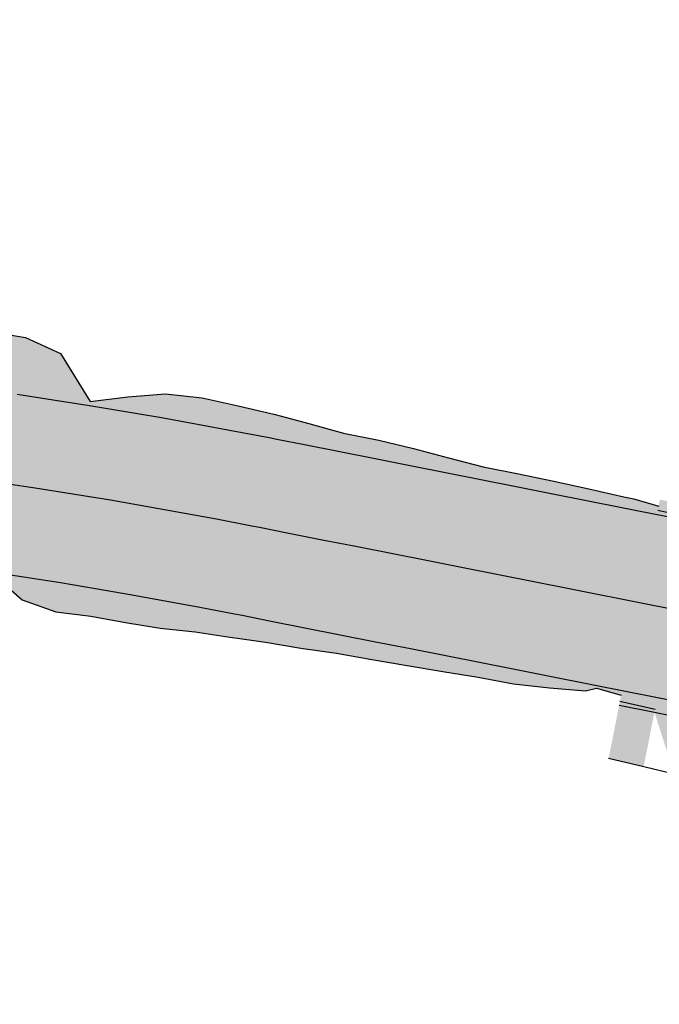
# Model space of a CAD drawing. Header units: metres. Extents: x 765762 to 778382, y 8991640 to 9008294.
# Tile 8 of 33: x 768816 to 768834, y 8996199 to 8996226. Entities that reach past the tile are written whole.
import ezdxf

# ---------------------------------------------------------------- set-up
doc = ezdxf.new("R2010")
doc.units = ezdxf.units.M
doc.header["$XCLIPFRAME"] = 0
doc.layers.add('_hacht blanco_1', color=7, linetype='Continuous', true_color=0xffffff)
doc.layers.add('C-ROAD-CORR', color=5, linetype='Continuous')
doc.layers.add('Hatch_Blanco', color=255, linetype='Continuous')
picture_1 = doc.add_image_def('image10.ecw', size_in_pixel=(22000, 66000))
picture_2 = doc.add_image_def('image11.ecw', size_in_pixel=(18000, 66000))

# ---------------------------------------------------------------- blocks, each defined once
blk = doc.blocks.new('*U210')
at = {"layer": '_hacht blanco_1', "linetype": 'Continuous', "lineweight": -3, "true_color": 0xffffff}
for points in [[(768774.289, 8996217.029), (768775.287, 8996217.085), (768776.285, 8996217.161), (768777.282, 8996217.238), (768778.28, 8996217.315), (768779.278, 8996217.383), (768780.277, 8996217.439), (768781.273, 8996217.554), (768782.27, 8996217.651), (768783.266, 8996217.748), (768784.263, 8996217.845), (768785.26, 8996217.942), (768786.257, 8996218.039), (768786.905, 8996218.102), (768787.261, 8996218.137), (768788.279, 8996218.23), (768789.297, 8996218.352), (768790.316, 8996218.498), (768791.336, 8996218.636), (768792.359, 8996218.732), (768793.382, 8996218.804), (768794.407, 8996218.87), (768795.433, 8996218.93), (768796.459, 8996218.983), (768797.485, 8996218.993), (768798.507, 8996218.871), (768799.532, 8996218.843), (768800.559, 8996218.848), (768801.586, 8996218.847), (768802.613, 8996218.832), (768803.636, 8996218.752), (768804.658, 8996218.664), (768805.102, 8996218.624), (768805.68, 8996218.569), (768806.701, 8996218.467), (768807.721, 8996218.358), (768808.749, 8996218.331), (768809.784, 8996218.356), (768810.807, 8996218.263), (768811.828, 8996218.154), (768812.849, 8996218.038), (768813.868, 8996217.904), (768814.887, 8996217.778), (768815.902, 8996217.614), (768816.872, 8996217.166), (768817.694, 8996215.829), (768818.748, 8996215.962), (768819.798, 8996216.049), (768820.816, 8996215.936), (768821.813, 8996215.712), (768822.808, 8996215.477), (768823.023, 8996215.42), (768823.78, 8996215.216), (768824.747, 8996214.951), (768825.728, 8996214.759), (768826.7, 8996214.52), (768827.668, 8996214.26), (768828.639, 8996214.015), (768829.619, 8996213.814), (768830.599, 8996213.614), (768831.575, 8996213.398), (768832.552, 8996213.181), (768832.832, 8996213.124), (768833.52, 8996212.92), (768833.474, 8996212.688), (768832.773, 8996212.827), (768832.493, 8996212.882), (768831.512, 8996213.076), (768830.531, 8996213.271), (768829.55, 8996213.465), (768828.569, 8996213.659), (768827.588, 8996213.853), (768826.607, 8996214.048), (768825.626, 8996214.242), (768824.645, 8996214.436), (768823.664, 8996214.63), (768822.897, 8996214.782), (768822.68, 8996214.825), (768821.681, 8996215.018), (768820.682, 8996215.204), (768819.681, 8996215.383), (768818.679, 8996215.556), (768817.676, 8996215.722), (768816.672, 8996215.882), (768815.667, 8996216.034), (768814.661, 8996216.18), (768813.654, 8996216.319), (768812.646, 8996216.452), (768811.637, 8996216.578), (768810.627, 8996216.697), (768809.617, 8996216.809), (768808.606, 8996216.915), (768807.594, 8996217.014), (768806.581, 8996217.106), (768805.568, 8996217.191), (768804.995, 8996217.236), (768804.555, 8996217.27), (768803.54, 8996217.341), (768802.526, 8996217.407), (768801.511, 8996217.465), (768800.496, 8996217.516), (768799.48, 8996217.561), (768798.464, 8996217.599), (768797.448, 8996217.63), (768796.431, 8996217.655), (768795.415, 8996217.673), (768794.398, 8996217.683), (768793.382, 8996217.688), (768792.365, 8996217.685), (768791.348, 8996217.675), (768790.332, 8996217.659), (768789.315, 8996217.636), (768788.299, 8996217.606), (768787.283, 8996217.57), (768786.928, 8996217.556), (768786.278, 8996217.529), (768785.279, 8996217.487), (768784.28, 8996217.445), (768783.281, 8996217.404), (768782.282, 8996217.362), (768781.282, 8996217.321), (768780.283, 8996217.279), (768779.284, 8996217.237), (768778.285, 8996217.196), (768777.286, 8996217.154), (768776.287, 8996217.113), (768775.288, 8996217.071), (768774.289, 8996217.029), (768774.289, 8996217.029)], [(768773.289, 8996216.988), (768774.289, 8996217.029), (768775.288, 8996217.071), (768776.287, 8996217.113), (768777.286, 8996217.154), (768778.285, 8996217.196), (768779.284, 8996217.237), (768780.283, 8996217.279), (768781.282, 8996217.321), (768782.282, 8996217.362), (768783.281, 8996217.404), (768784.28, 8996217.445), (768785.279, 8996217.487), (768786.278, 8996217.529), (768786.928, 8996217.556), (768787.283, 8996217.57), (768788.299, 8996217.606), (768789.315, 8996217.636), (768790.332, 8996217.659), (768791.348, 8996217.675), (768792.365, 8996217.685), (768793.382, 8996217.688), (768794.398, 8996217.683), (768795.415, 8996217.673), (768796.431, 8996217.655), (768797.448, 8996217.63), (768798.464, 8996217.599), (768799.48, 8996217.561), (768800.496, 8996217.516), (768801.511, 8996217.465), (768802.526, 8996217.407), (768803.54, 8996217.341), (768804.555, 8996217.27), (768804.995, 8996217.236), (768805.568, 8996217.191), (768806.581, 8996217.106), (768807.594, 8996217.014), (768808.606, 8996216.915), (768809.617, 8996216.809), (768810.627, 8996216.697), (768811.637, 8996216.578), (768812.646, 8996216.452), (768813.654, 8996216.319), (768814.661, 8996216.18), (768815.667, 8996216.034), (768816.672, 8996215.882), (768817.676, 8996215.722), (768818.679, 8996215.556), (768819.681, 8996215.383), (768820.682, 8996215.204), (768821.681, 8996215.018), (768822.68, 8996214.825), (768822.897, 8996214.782), (768823.664, 8996214.63), (768824.645, 8996214.436), (768825.626, 8996214.242), (768826.607, 8996214.048), (768827.588, 8996213.853), (768828.569, 8996213.659), (768829.55, 8996213.465), (768830.531, 8996213.271), (768831.512, 8996213.076), (768832.493, 8996212.882), (768832.773, 8996212.827), (768833.474, 8996212.688), (768832.988, 8996210.235), (768832.288, 8996210.374), (768832.007, 8996210.43), (768831.026, 8996210.624), (768830.045, 8996210.818), (768829.064, 8996211.012), (768828.083, 8996211.207), (768827.102, 8996211.401), (768826.121, 8996211.595), (768825.14, 8996211.79), (768824.159, 8996211.984), (768823.178, 8996212.178), (768822.411, 8996212.33), (768822.197, 8996212.372), (768821.216, 8996212.562), (768820.232, 8996212.745), (768819.248, 8996212.921), (768818.263, 8996213.091), (768817.276, 8996213.254), (768816.289, 8996213.411), (768815.3, 8996213.561), (768814.31, 8996213.705), (768813.32, 8996213.842), (768812.328, 8996213.972), (768811.336, 8996214.096), (768810.343, 8996214.213), (768809.349, 8996214.324), (768808.354, 8996214.427), (768807.359, 8996214.525), (768806.363, 8996214.615), (768805.367, 8996214.699), (768804.802, 8996214.744), (768804.37, 8996214.776), (768803.372, 8996214.847), (768802.374, 8996214.911), (768801.376, 8996214.968), (768800.377, 8996215.019), (768799.378, 8996215.063), (768798.379, 8996215.101), (768797.379, 8996215.131), (768796.38, 8996215.155), (768795.38, 8996215.173), (768794.38, 8996215.183), (768793.38, 8996215.188), (768792.38, 8996215.185), (768791.38, 8996215.176), (768790.38, 8996215.16), (768789.38, 8996215.137), (768788.381, 8996215.108), (768787.381, 8996215.072), (768787.032, 8996215.058), (768786.382, 8996215.031), (768785.383, 8996214.989), (768784.384, 8996214.947), (768783.385, 8996214.906), (768782.386, 8996214.864), (768781.386, 8996214.823), (768780.387, 8996214.781), (768779.388, 8996214.74), (768778.389, 8996214.698), (768777.39, 8996214.656), (768776.391, 8996214.615), (768775.392, 8996214.573), (768774.393, 8996214.532), (768773.393, 8996214.49), (768773.289, 8996216.988)], [(768773.393, 8996214.49), (768774.393, 8996214.532), (768775.392, 8996214.573), (768776.391, 8996214.615), (768777.39, 8996214.656), (768778.389, 8996214.698), (768779.388, 8996214.74), (768780.387, 8996214.781), (768781.386, 8996214.823), (768782.386, 8996214.864), (768783.385, 8996214.906), (768784.384, 8996214.947), (768785.383, 8996214.989), (768786.382, 8996215.031), (768787.032, 8996215.058), (768787.381, 8996215.072), (768788.381, 8996215.108), (768789.38, 8996215.137), (768790.38, 8996215.16), (768791.38, 8996215.176), (768792.38, 8996215.185), (768793.38, 8996215.188), (768794.38, 8996215.183), (768795.38, 8996215.173), (768796.38, 8996215.155), (768797.379, 8996215.131), (768798.379, 8996215.101), (768799.378, 8996215.063), (768800.377, 8996215.019), (768801.376, 8996214.968), (768802.374, 8996214.911), (768803.372, 8996214.847), (768804.37, 8996214.776), (768804.802, 8996214.744), (768805.367, 8996214.699), (768806.363, 8996214.615), (768807.359, 8996214.525), (768808.354, 8996214.427), (768809.349, 8996214.324), (768810.343, 8996214.213), (768811.336, 8996214.096), (768812.328, 8996213.972), (768813.32, 8996213.842), (768814.31, 8996213.705), (768815.3, 8996213.561), (768816.289, 8996213.411), (768817.276, 8996213.254), (768818.263, 8996213.091), (768819.248, 8996212.921), (768820.232, 8996212.745), (768821.216, 8996212.562), (768822.197, 8996212.372), (768822.411, 8996212.33), (768823.178, 8996212.178), (768824.159, 8996211.984), (768825.14, 8996211.79), (768826.121, 8996211.595), (768827.102, 8996211.401), (768828.083, 8996211.207), (768829.064, 8996211.012), (768830.045, 8996210.818), (768831.026, 8996210.624), (768832.007, 8996210.43), (768832.288, 8996210.374), (768832.988, 8996210.235), (768832.502, 8996207.783), (768831.802, 8996207.922), (768831.521, 8996207.977), (768830.54, 8996208.172), (768829.559, 8996208.366), (768828.578, 8996208.56), (768827.598, 8996208.754), (768826.617, 8996208.949), (768825.636, 8996209.143), (768824.655, 8996209.337), (768823.674, 8996209.531), (768822.693, 8996209.726), (768821.925, 8996209.878), (768821.715, 8996209.919), (768820.75, 8996210.105), (768819.783, 8996210.285), (768818.815, 8996210.459), (768817.846, 8996210.626), (768816.876, 8996210.787), (768815.905, 8996210.941), (768814.933, 8996211.088), (768813.96, 8996211.23), (768812.985, 8996211.364), (768812.011, 8996211.492), (768811.035, 8996211.614), (768810.058, 8996211.729), (768809.081, 8996211.838), (768808.103, 8996211.94), (768807.124, 8996212.036), (768806.145, 8996212.125), (768805.165, 8996212.207), (768804.61, 8996212.251), (768804.185, 8996212.283), (768803.204, 8996212.353), (768802.222, 8996212.416), (768801.241, 8996212.472), (768800.259, 8996212.522), (768799.276, 8996212.565), (768798.294, 8996212.602), (768797.311, 8996212.632), (768796.328, 8996212.656), (768795.345, 8996212.673), (768794.361, 8996212.684), (768793.378, 8996212.688), (768792.395, 8996212.685), (768791.411, 8996212.676), (768790.428, 8996212.66), (768789.445, 8996212.638), (768788.462, 8996212.609), (768787.479, 8996212.574), (768787.136, 8996212.56), (768786.486, 8996212.533), (768785.487, 8996212.491), (768784.488, 8996212.45), (768783.489, 8996212.408), (768782.49, 8996212.366), (768781.49, 8996212.325), (768780.491, 8996212.283), (768779.492, 8996212.242), (768778.493, 8996212.2), (768777.494, 8996212.158), (768776.495, 8996212.117), (768775.496, 8996212.075), (768774.497, 8996212.034), (768773.497, 8996211.992), (768773.393, 8996214.49)], [(768833.498, 8996212.809), (768834.473, 8996212.586), (768835.338, 8996212.451), (768835.46, 8996212.433), (768836.441, 8996212.305), (768837.425, 8996212.201), (768838.412, 8996212.121), (768839.403, 8996212.064), (768840.397, 8996212.031), (768841.393, 8996212.023), (768842.392, 8996212.038), (768842.678, 8996212.047), (768843.392, 8996212.073), (768844.391, 8996212.113), (768845.389, 8996212.159), (768846.385, 8996212.21), (768847.442, 8996212.719), (768848.435, 8996212.785), (768849.426, 8996212.856), (768850.416, 8996212.932), (768851.404, 8996213.014), (768852.341, 8996212.646), (768852.726, 8996212.681), (768853.329, 8996212.734), (768854.247, 8996212.15), (768855.141, 8996211.254), (768856.04, 8996210.334), (768856.946, 8996209.387), (768856.936, 8996209.272), (768855.952, 8996209.358), (768854.969, 8996209.449), (768853.986, 8996209.545), (768853.004, 8996209.646), (768852.404, 8996209.71), (768852.022, 8996209.752), (768851.041, 8996209.863), (768850.06, 8996209.979), (768849.08, 8996210.099), (768848.1, 8996210.225), (768847.121, 8996210.355), (768846.143, 8996210.49), (768845.166, 8996210.63), (768844.189, 8996210.775), (768843.213, 8996210.925), (768842.517, 8996211.035), (768842.238, 8996211.08), (768841.263, 8996211.24), (768840.289, 8996211.404), (768839.317, 8996211.574), (768838.345, 8996211.748), (768837.373, 8996211.927), (768836.403, 8996212.111), (768835.434, 8996212.3), (768835.312, 8996212.324), (768834.455, 8996212.494), (768833.474, 8996212.688), (768833.498, 8996212.809)], [(768833.474, 8996212.688), (768834.455, 8996212.494), (768835.312, 8996212.324), (768835.434, 8996212.3), (768836.403, 8996212.111), (768837.373, 8996211.927), (768838.345, 8996211.748), (768839.317, 8996211.574), (768840.289, 8996211.404), (768841.263, 8996211.24), (768842.238, 8996211.08), (768842.517, 8996211.035), (768843.213, 8996210.925), (768844.189, 8996210.775), (768845.166, 8996210.63), (768846.143, 8996210.49), (768847.121, 8996210.355), (768848.1, 8996210.225), (768849.08, 8996210.099), (768850.06, 8996209.979), (768851.041, 8996209.863), (768852.022, 8996209.752), (768852.404, 8996209.71), (768853.004, 8996209.646), (768853.986, 8996209.545), (768854.969, 8996209.449), (768855.952, 8996209.358), (768856.936, 8996209.272), (768857.92, 8996209.191), (768858.905, 8996209.115), (768859.89, 8996209.043), (768860.875, 8996208.977), (768861.86, 8996208.915), (768862.197, 8996208.895), (768862.244, 8996208.893), (768862.619, 8996208.871), (768862.479, 8996206.375), (768862.099, 8996206.397), (768862.052, 8996206.4), (768861.711, 8996206.42), (768860.713, 8996206.482), (768859.715, 8996206.549), (768858.718, 8996206.622), (768857.721, 8996206.699), (768856.724, 8996206.781), (768855.728, 8996206.868), (768854.732, 8996206.961), (768853.737, 8996207.058), (768852.742, 8996207.16), (768852.135, 8996207.225), (768851.748, 8996207.267), (768850.754, 8996207.379), (768849.761, 8996207.497), (768848.768, 8996207.619), (768847.777, 8996207.746), (768846.785, 8996207.878), (768845.795, 8996208.015), (768844.805, 8996208.157), (768843.816, 8996208.303), (768842.827, 8996208.455), (768842.122, 8996208.567), (768841.84, 8996208.612), (768840.853, 8996208.774), (768839.867, 8996208.94), (768838.882, 8996209.112), (768837.897, 8996209.288), (768836.914, 8996209.469), (768835.931, 8996209.656), (768834.95, 8996209.847), (768834.827, 8996209.871), (768833.969, 8996210.041), (768832.988, 8996210.235), (768833.474, 8996212.688)], [(768803.204, 8996212.353), (768804.185, 8996212.283), (768804.61, 8996212.251), (768805.165, 8996212.207), (768806.145, 8996212.125), (768807.124, 8996212.036), (768808.103, 8996211.94), (768809.081, 8996211.838), (768810.058, 8996211.729), (768811.035, 8996211.614), (768812.011, 8996211.492), (768812.985, 8996211.364), (768813.96, 8996211.23), (768814.933, 8996211.088), (768815.905, 8996210.941), (768816.876, 8996210.787), (768817.846, 8996210.626), (768818.815, 8996210.459), (768819.783, 8996210.285), (768820.75, 8996210.105), (768821.715, 8996209.919), (768821.925, 8996209.878), (768822.693, 8996209.726), (768823.674, 8996209.531), (768824.655, 8996209.337), (768825.636, 8996209.143), (768826.617, 8996208.949), (768827.598, 8996208.754), (768828.578, 8996208.56), (768829.559, 8996208.366), (768830.54, 8996208.172), (768831.521, 8996207.977), (768831.802, 8996207.922), (768832.502, 8996207.783), (768832.477, 8996207.658), (768831.787, 8996207.847), (768831.481, 8996207.776), (768830.478, 8996207.855), (768829.482, 8996207.974), (768828.497, 8996208.151), (768827.51, 8996208.312), (768826.523, 8996208.476), (768825.537, 8996208.645), (768824.554, 8996208.827), (768823.561, 8996208.964), (768822.574, 8996209.126), (768821.799, 8996209.239), (768821.587, 8996209.268), (768820.619, 8996209.414), (768819.643, 8996209.517), (768818.679, 8996209.682), (768817.716, 8996209.854), (768816.745, 8996209.978), (768815.807, 8996210.313), (768814.933, 8996211.088), (768813.943, 8996211.114), (768812.907, 8996210.784), (768811.883, 8996210.494), (768810.896, 8996210.466), (768809.957, 8996210.842), (768809.002, 8996211.106), (768808.081, 8996211.724), (768807.124, 8996212.029), (768806.144, 8996212.115), (768805.164, 8996212.197), (768804.61, 8996212.241), (768804.184, 8996212.274), (768803.204, 8996212.353), (768803.204, 8996212.353)], [(768832.988, 8996210.235), (768833.969, 8996210.041), (768834.827, 8996209.871), (768834.95, 8996209.847), (768835.931, 8996209.656), (768836.914, 8996209.469), (768837.897, 8996209.288), (768838.882, 8996209.112), (768839.867, 8996208.94), (768840.853, 8996208.774), (768841.84, 8996208.612), (768842.122, 8996208.567), (768842.827, 8996208.455), (768843.816, 8996208.303), (768844.805, 8996208.157), (768845.795, 8996208.015), (768846.785, 8996207.878), (768847.777, 8996207.746), (768848.768, 8996207.619), (768849.761, 8996207.497), (768850.754, 8996207.379), (768851.748, 8996207.267), (768852.135, 8996207.225), (768852.742, 8996207.16), (768853.737, 8996207.058), (768854.732, 8996206.961), (768855.728, 8996206.868), (768856.724, 8996206.781), (768857.721, 8996206.699), (768858.718, 8996206.622), (768859.715, 8996206.549), (768860.713, 8996206.482), (768861.711, 8996206.42), (768862.052, 8996206.4), (768862.099, 8996206.397), (768862.479, 8996206.375), (768862.339, 8996203.879), (768861.955, 8996203.901), (768861.906, 8996203.904), (768861.561, 8996203.924), (768860.551, 8996203.987), (768859.54, 8996204.055), (768858.531, 8996204.129), (768857.521, 8996204.207), (768856.512, 8996204.29), (768855.503, 8996204.379), (768854.495, 8996204.472), (768853.488, 8996204.57), (768852.48, 8996204.674), (768851.865, 8996204.74), (768851.474, 8996204.782), (768850.468, 8996204.896), (768849.462, 8996205.015), (768848.457, 8996205.138), (768847.453, 8996205.267), (768846.449, 8996205.4), (768845.446, 8996205.539), (768844.444, 8996205.683), (768843.442, 8996205.831), (768842.442, 8996205.985), (768841.728, 8996206.098), (768841.442, 8996206.144), (768840.442, 8996206.307), (768839.444, 8996206.476), (768838.447, 8996206.65), (768837.45, 8996206.828), (768836.454, 8996207.012), (768835.46, 8996207.201), (768834.466, 8996207.394), (768834.341, 8996207.419), (768833.483, 8996207.589), (768832.502, 8996207.783), (768832.988, 8996210.235)], [(768832.502, 8996207.783), (768833.483, 8996207.589), (768833.418, 8996207.262), (768832.443, 8996207.484), (768832.502, 8996207.783)]]:
    blk.add_hatch(color=7, dxfattribs=at).paths.add_polyline_path(points, flags=0)
at = {"layer": 'Hatch_Blanco', "linetype": 'Continuous', "lineweight": -3}
for points in [[(768773.289, 8996216.988), (768774.289, 8996217.029), (768775.288, 8996217.071), (768776.287, 8996217.113), (768777.286, 8996217.154), (768778.285, 8996217.196), (768779.284, 8996217.237), (768780.283, 8996217.279), (768781.282, 8996217.321), (768782.282, 8996217.362), (768783.281, 8996217.404), (768784.28, 8996217.445), (768785.279, 8996217.487), (768786.278, 8996217.529), (768786.928, 8996217.556), (768787.283, 8996217.57), (768788.299, 8996217.606), (768789.315, 8996217.636), (768790.332, 8996217.659), (768791.348, 8996217.675), (768792.365, 8996217.685), (768793.382, 8996217.688), (768794.398, 8996217.683), (768795.415, 8996217.673), (768796.431, 8996217.655), (768797.448, 8996217.63), (768798.464, 8996217.599), (768799.48, 8996217.561), (768800.496, 8996217.516), (768801.511, 8996217.465), (768802.526, 8996217.407), (768803.54, 8996217.341), (768804.555, 8996217.27), (768804.995, 8996217.236), (768805.568, 8996217.191), (768806.581, 8996217.106), (768807.594, 8996217.014), (768808.606, 8996216.915), (768809.617, 8996216.809), (768810.627, 8996216.697), (768811.637, 8996216.578), (768812.646, 8996216.452), (768813.654, 8996216.319), (768814.661, 8996216.18), (768815.667, 8996216.034), (768816.672, 8996215.882), (768817.676, 8996215.722), (768818.679, 8996215.556), (768819.681, 8996215.383), (768820.682, 8996215.204), (768821.681, 8996215.018), (768822.68, 8996214.825), (768822.897, 8996214.782), (768823.664, 8996214.63), (768824.645, 8996214.436), (768825.626, 8996214.242), (768826.607, 8996214.048), (768827.588, 8996213.853), (768828.569, 8996213.659), (768829.55, 8996213.465), (768830.531, 8996213.271), (768831.512, 8996213.076), (768832.493, 8996212.882), (768832.773, 8996212.827), (768833.474, 8996212.688), (768832.988, 8996210.235), (768832.288, 8996210.374), (768832.007, 8996210.43), (768831.026, 8996210.624), (768830.045, 8996210.818), (768829.064, 8996211.012), (768828.083, 8996211.207), (768827.102, 8996211.401), (768826.121, 8996211.595), (768825.14, 8996211.79), (768824.159, 8996211.984), (768823.178, 8996212.178), (768822.411, 8996212.33), (768822.197, 8996212.372), (768821.216, 8996212.562), (768820.232, 8996212.745), (768819.248, 8996212.921), (768818.263, 8996213.091), (768817.276, 8996213.254), (768816.289, 8996213.411), (768815.3, 8996213.561), (768814.31, 8996213.705), (768813.32, 8996213.842), (768812.328, 8996213.972), (768811.336, 8996214.096), (768810.343, 8996214.213), (768809.349, 8996214.324), (768808.354, 8996214.427), (768807.359, 8996214.525), (768806.363, 8996214.615), (768805.367, 8996214.699), (768804.802, 8996214.744), (768804.37, 8996214.776), (768803.372, 8996214.847), (768802.374, 8996214.911), (768801.376, 8996214.968), (768800.377, 8996215.019), (768799.378, 8996215.063), (768798.379, 8996215.101), (768797.379, 8996215.131), (768796.38, 8996215.155), (768795.38, 8996215.173), (768794.38, 8996215.183), (768793.38, 8996215.188), (768792.38, 8996215.185), (768791.38, 8996215.176), (768790.38, 8996215.16), (768789.38, 8996215.137), (768788.381, 8996215.108), (768787.381, 8996215.072), (768787.032, 8996215.058), (768786.382, 8996215.031), (768785.383, 8996214.989), (768784.384, 8996214.947), (768783.385, 8996214.906), (768782.386, 8996214.864), (768781.386, 8996214.823), (768780.387, 8996214.781), (768779.388, 8996214.74), (768778.389, 8996214.698), (768777.39, 8996214.656), (768776.391, 8996214.615), (768775.392, 8996214.573), (768774.393, 8996214.532), (768773.393, 8996214.49), (768773.289, 8996216.988)], [(768773.393, 8996214.49), (768774.393, 8996214.532), (768775.392, 8996214.573), (768776.391, 8996214.615), (768777.39, 8996214.656), (768778.389, 8996214.698), (768779.388, 8996214.74), (768780.387, 8996214.781), (768781.386, 8996214.823), (768782.386, 8996214.864), (768783.385, 8996214.906), (768784.384, 8996214.947), (768785.383, 8996214.989), (768786.382, 8996215.031), (768787.032, 8996215.058), (768787.381, 8996215.072), (768788.381, 8996215.108), (768789.38, 8996215.137), (768790.38, 8996215.16), (768791.38, 8996215.176), (768792.38, 8996215.185), (768793.38, 8996215.188), (768794.38, 8996215.183), (768795.38, 8996215.173), (768796.38, 8996215.155), (768797.379, 8996215.131), (768798.379, 8996215.101), (768799.378, 8996215.063), (768800.377, 8996215.019), (768801.376, 8996214.968), (768802.374, 8996214.911), (768803.372, 8996214.847), (768804.37, 8996214.776), (768804.802, 8996214.744), (768805.367, 8996214.699), (768806.363, 8996214.615), (768807.359, 8996214.525), (768808.354, 8996214.427), (768809.349, 8996214.324), (768810.343, 8996214.213), (768811.336, 8996214.096), (768812.328, 8996213.972), (768813.32, 8996213.842), (768814.31, 8996213.705), (768815.3, 8996213.561), (768816.289, 8996213.411), (768817.276, 8996213.254), (768818.263, 8996213.091), (768819.248, 8996212.921), (768820.232, 8996212.745), (768821.216, 8996212.562), (768822.197, 8996212.372), (768822.411, 8996212.33), (768823.178, 8996212.178), (768824.159, 8996211.984), (768825.14, 8996211.79), (768826.121, 8996211.595), (768827.102, 8996211.401), (768828.083, 8996211.207), (768829.064, 8996211.012), (768830.045, 8996210.818), (768831.026, 8996210.624), (768832.007, 8996210.43), (768832.288, 8996210.374), (768832.988, 8996210.235), (768832.502, 8996207.783), (768831.802, 8996207.922), (768831.521, 8996207.977), (768830.54, 8996208.172), (768829.559, 8996208.366), (768828.578, 8996208.56), (768827.598, 8996208.754), (768826.617, 8996208.949), (768825.636, 8996209.143), (768824.655, 8996209.337), (768823.674, 8996209.531), (768822.693, 8996209.726), (768821.925, 8996209.878), (768821.715, 8996209.919), (768820.75, 8996210.105), (768819.783, 8996210.285), (768818.815, 8996210.459), (768817.846, 8996210.626), (768816.876, 8996210.787), (768815.905, 8996210.941), (768814.933, 8996211.088), (768813.96, 8996211.23), (768812.985, 8996211.364), (768812.011, 8996211.492), (768811.035, 8996211.614), (768810.058, 8996211.729), (768809.081, 8996211.838), (768808.103, 8996211.94), (768807.124, 8996212.036), (768806.145, 8996212.125), (768805.165, 8996212.207), (768804.61, 8996212.251), (768804.185, 8996212.283), (768803.204, 8996212.353), (768802.222, 8996212.416), (768801.241, 8996212.472), (768800.259, 8996212.522), (768799.276, 8996212.565), (768798.294, 8996212.602), (768797.311, 8996212.632), (768796.328, 8996212.656), (768795.345, 8996212.673), (768794.361, 8996212.684), (768793.378, 8996212.688), (768792.395, 8996212.685), (768791.411, 8996212.676), (768790.428, 8996212.66), (768789.445, 8996212.638), (768788.462, 8996212.609), (768787.479, 8996212.574), (768787.136, 8996212.56), (768786.486, 8996212.533), (768785.487, 8996212.491), (768784.488, 8996212.45), (768783.489, 8996212.408), (768782.49, 8996212.366), (768781.49, 8996212.325), (768780.491, 8996212.283), (768779.492, 8996212.242), (768778.493, 8996212.2), (768777.494, 8996212.158), (768776.495, 8996212.117), (768775.496, 8996212.075), (768774.497, 8996212.034), (768773.497, 8996211.992), (768773.393, 8996214.49)], [(768833.555, 8996213.1), (768834.536, 8996212.906), (768835.394, 8996212.736), (768835.515, 8996212.712), (768836.483, 8996212.523), (768837.451, 8996212.34), (768838.42, 8996212.161), (768839.39, 8996211.987), (768840.36, 8996211.818), (768841.332, 8996211.654), (768842.305, 8996211.495), (768842.583, 8996211.45), (768843.278, 8996211.34), (768844.252, 8996211.191), (768845.226, 8996211.046), (768846.202, 8996210.906), (768847.178, 8996210.771), (768848.155, 8996210.641), (768849.132, 8996210.516), (768850.11, 8996210.396), (768851.089, 8996210.28), (768852.068, 8996210.17), (768852.449, 8996210.128), (768853.048, 8996210.064), (768854.028, 8996209.963), (768855.009, 8996209.868), (768855.99, 8996209.777), (768856.972, 8996209.691), (768858.038, 8996210.663), (768859.021, 8996210.666), (768860.002, 8996210.654), (768860.902, 8996209.396), (768861.886, 8996209.334), (768862.221, 8996209.315), (768862.268, 8996209.312), (768862.643, 8996209.29), (768862.48, 8996206.383), (768862.1, 8996206.405), (768862.052, 8996206.407), (768861.711, 8996206.428), (768860.713, 8996206.49), (768859.919, 8996209.462), (768858.936, 8996209.533), (768857.954, 8996209.61), (768856.725, 8996206.789), (768855.729, 8996206.876), (768854.733, 8996206.969), (768853.738, 8996207.066), (768852.743, 8996207.168), (768852.136, 8996207.233), (768851.749, 8996207.275), (768850.755, 8996207.387), (768849.762, 8996207.505), (768848.769, 8996207.627), (768847.778, 8996207.754), (768846.786, 8996207.886), (768845.796, 8996208.023), (768844.806, 8996208.164), (768843.817, 8996208.311), (768842.829, 8996208.463), (768842.123, 8996208.574), (768841.841, 8996208.62), (768840.854, 8996208.781), (768839.868, 8996208.948), (768838.883, 8996209.12), (768837.899, 8996209.296), (768836.915, 8996209.477), (768835.933, 8996209.664), (768834.951, 8996209.855), (768834.828, 8996209.879), (768833.97, 8996210.049), (768832.989, 8996210.243), (768833.555, 8996213.1)], [(768832.989, 8996210.243), (768833.97, 8996210.049), (768834.26, 8996207.007), (768834.384, 8996206.982), (768835.933, 8996209.664), (768836.915, 8996209.477), (768837.899, 8996209.296), (768838.883, 8996209.12), (768839.868, 8996208.948), (768840.854, 8996208.781), (768841.841, 8996208.62), (768842.123, 8996208.574), (768842.829, 8996208.463), (768843.817, 8996208.311), (768844.806, 8996208.164), (768845.796, 8996208.023), (768846.786, 8996207.886), (768847.778, 8996207.754), (768848.769, 8996207.627), (768849.762, 8996207.505), (768850.755, 8996207.387), (768851.749, 8996207.275), (768852.136, 8996207.233), (768852.743, 8996207.168), (768853.738, 8996207.066), (768854.733, 8996206.969), (768855.729, 8996206.876), (768856.725, 8996206.789), (768857.488, 8996203.788), (768858.499, 8996203.71), (768859.511, 8996203.636), (768860.523, 8996203.568), (768861.536, 8996203.505), (768861.882, 8996203.484), (768861.93, 8996203.482), (768862.316, 8996203.46), (768862.251, 8996202.31), (768861.864, 8996202.332), (768861.815, 8996202.335), (768861.467, 8996202.357), (768860.45, 8996202.437), (768859.434, 8996202.542), (768858.421, 8996202.671), (768857.41, 8996202.824), (768856.476, 8996203.872), (768855.466, 8996203.96), (768854.455, 8996204.054), (768853.446, 8996204.152), (768852.436, 8996204.256), (768851.82, 8996204.322), (768851.428, 8996204.365), (768850.419, 8996204.479), (768849.412, 8996204.598), (768848.405, 8996204.721), (768847.398, 8996204.85), (768846.393, 8996204.984), (768845.388, 8996205.123), (768844.383, 8996205.267), (768843.38, 8996205.416), (768842.377, 8996205.57), (768841.661, 8996205.683), (768841.375, 8996205.729), (768840.374, 8996205.893), (768839.373, 8996206.062), (768838.374, 8996206.236), (768837.375, 8996206.415), (768836.377, 8996206.599), (768835.38, 8996206.788), (768834.078, 8996205.431), (768833.954, 8996205.463), (768833.402, 8996207.177), (768832.421, 8996207.371), (768832.989, 8996210.243)], [(768832.421, 8996207.371), (768833.402, 8996207.177), (768833.104, 8996205.672), (768832.128, 8996205.895), (768832.421, 8996207.371)]]:
    blk.add_hatch(color=255, dxfattribs=at).paths.add_polyline_path(points, flags=0)
at = {"layer": 'C-ROAD-CORR', "color": 1, "linetype": 'Continuous', "lineweight": -3}
for p, q in [((768814.887, 8996217.778, 18.622), (768815.902, 8996217.614, 18.629)), ((768814.887, 8996217.778, 18.622), (768815.902, 8996217.614, 18.629)), ((768815.902, 8996217.614, 18.629), (768816.872, 8996217.166, 18.823)), ((768815.902, 8996217.614, 18.629), (768816.872, 8996217.166, 18.823)), ((768816.872, 8996217.166, 18.823), (768817.694, 8996215.829, 19.614)), ((768816.872, 8996217.166, 18.823), (768817.694, 8996215.829, 19.614)), ((768815.667, 8996216.034, 19.694), (768816.672, 8996215.882, 19.69)), ((768815.667, 8996216.034, 19.694), (768816.672, 8996215.882, 19.69)), ((768815.667, 8996216.034, 19.694), (768816.672, 8996215.882, 19.69)), ((768816.672, 8996215.882, 19.69), (768817.676, 8996215.722, 19.686)), ((768816.672, 8996215.882, 19.69), (768817.676, 8996215.722, 19.686)), ((768816.672, 8996215.882, 19.69), (768817.676, 8996215.722, 19.686)), ((768817.694, 8996215.829, 19.614), (768818.748, 8996215.962, 19.408)), ((768817.694, 8996215.829, 19.614), (768818.748, 8996215.962, 19.408)), ((768818.748, 8996215.962, 19.408), (768819.798, 8996216.049, 19.228)), ((768818.748, 8996215.962, 19.408), (768819.798, 8996216.049, 19.228)), ((768819.798, 8996216.049, 19.228), (768820.816, 8996215.936, 19.178)), ((768819.798, 8996216.049, 19.228), (768820.816, 8996215.936, 19.178)), ((768820.816, 8996215.936, 19.178), (768821.813, 8996215.712, 19.199)), ((768820.816, 8996215.936, 19.178), (768821.813, 8996215.712, 19.199)), ((768817.676, 8996215.722, 19.686), (768818.679, 8996215.556, 19.682)), ((768817.676, 8996215.722, 19.686), (768818.679, 8996215.556, 19.682)), ((768817.676, 8996215.722, 19.686), (768818.679, 8996215.556, 19.682)), ((768821.813, 8996215.712, 19.199), (768822.808, 8996215.477, 19.224)), ((768821.813, 8996215.712, 19.199), (768822.808, 8996215.477, 19.224)), ((768818.679, 8996215.556, 19.682), (768819.681, 8996215.383, 19.678)), ((768818.679, 8996215.556, 19.682), (768819.681, 8996215.383, 19.678)), ((768818.679, 8996215.556, 19.682), (768819.681, 8996215.383, 19.678)), ((768819.681, 8996215.383, 19.678), (768820.682, 8996215.204, 19.674)), ((768819.681, 8996215.383, 19.678), (768820.682, 8996215.204, 19.674)), ((768819.681, 8996215.383, 19.678), (768820.682, 8996215.204, 19.674)), ((768822.808, 8996215.477, 19.224), (768823.023, 8996215.42, 19.232)), ((768822.808, 8996215.477, 19.224), (768823.023, 8996215.42, 19.232)), ((768823.023, 8996215.42, 19.232), (768823.78, 8996215.216, 19.265)), ((768823.023, 8996215.42, 19.232), (768823.78, 8996215.216, 19.265)), ((768820.682, 8996215.204, 19.674), (768821.681, 8996215.018, 19.671)), ((768820.682, 8996215.204, 19.674), (768821.681, 8996215.018, 19.671)), ((768820.682, 8996215.204, 19.674), (768821.681, 8996215.018, 19.671)), ((768823.78, 8996215.216, 19.265), (768824.747, 8996214.951, 19.309)), ((768823.78, 8996215.216, 19.265), (768824.747, 8996214.951, 19.309)), ((768821.681, 8996215.018, 19.671), (768822.68, 8996214.825, 19.667)), ((768821.681, 8996215.018, 19.671), (768822.68, 8996214.825, 19.667)), ((768821.681, 8996215.018, 19.671), (768822.68, 8996214.825, 19.667)), ((768822.68, 8996214.825, 19.667), (768822.897, 8996214.782, 19.666)), ((768822.68, 8996214.825, 19.667), (768822.897, 8996214.782, 19.666)), ((768822.68, 8996214.825, 19.667), (768822.897, 8996214.782, 19.666)), ((768822.897, 8996214.782, 19.666), (768823.664, 8996214.63, 19.663)), ((768822.897, 8996214.782, 19.666), (768823.664, 8996214.63, 19.663)), ((768822.897, 8996214.782, 19.666), (768823.664, 8996214.63, 19.663)), ((768824.747, 8996214.951, 19.309), (768825.728, 8996214.759, 19.304)), ((768824.747, 8996214.951, 19.309), (768825.728, 8996214.759, 19.304)), ((768823.664, 8996214.63, 19.663), (768824.645, 8996214.436, 19.659)), ((768823.664, 8996214.63, 19.663), (768824.645, 8996214.436, 19.659)), ((768823.664, 8996214.63, 19.663), (768824.645, 8996214.436, 19.659)), ((768825.728, 8996214.759, 19.304), (768826.7, 8996214.52, 19.331)), ((768825.728, 8996214.759, 19.304), (768826.7, 8996214.52, 19.331)), ((768826.7, 8996214.52, 19.331), (768827.668, 8996214.26, 19.371)), ((768826.7, 8996214.52, 19.331), (768827.668, 8996214.26, 19.371)), ((768824.645, 8996214.436, 19.659), (768825.626, 8996214.242, 19.655)), ((768824.645, 8996214.436, 19.659), (768825.626, 8996214.242, 19.655)), ((768824.645, 8996214.436, 19.659), (768825.626, 8996214.242, 19.655)), ((768825.626, 8996214.242, 19.655), (768826.607, 8996214.048, 19.651)), ((768825.626, 8996214.242, 19.655), (768826.607, 8996214.048, 19.651)), ((768825.626, 8996214.242, 19.655), (768826.607, 8996214.048, 19.651)), ((768827.668, 8996214.26, 19.371), (768828.639, 8996214.015, 19.402)), ((768827.668, 8996214.26, 19.371), (768828.639, 8996214.015, 19.402)), ((768826.607, 8996214.048, 19.651), (768827.588, 8996213.853, 19.648)), ((768826.607, 8996214.048, 19.651), (768827.588, 8996213.853, 19.648)), ((768826.607, 8996214.048, 19.651), (768827.588, 8996213.853, 19.648)), ((768828.639, 8996214.015, 19.402), (768829.619, 8996213.814, 19.403)), ((768828.639, 8996214.015, 19.402), (768829.619, 8996213.814, 19.403)), ((768827.588, 8996213.853, 19.648), (768828.569, 8996213.659, 19.644)), ((768827.588, 8996213.853, 19.648), (768828.569, 8996213.659, 19.644)), ((768827.588, 8996213.853, 19.648), (768828.569, 8996213.659, 19.644)), ((768829.619, 8996213.814, 19.403), (768830.599, 8996213.614, 19.403)), ((768829.619, 8996213.814, 19.403), (768830.599, 8996213.614, 19.403)), ((768815.3, 8996213.561, 19.694), (768816.289, 8996213.411, 19.69)), ((768815.3, 8996213.561, 19.694), (768816.289, 8996213.411, 19.69)), ((768816.289, 8996213.411, 19.69), (768817.276, 8996213.254, 19.686)), ((768816.289, 8996213.411, 19.69), (768817.276, 8996213.254, 19.686)), ((768828.569, 8996213.659, 19.644), (768829.55, 8996213.465, 19.64)), ((768828.569, 8996213.659, 19.644), (768829.55, 8996213.465, 19.64)), ((768828.569, 8996213.659, 19.644), (768829.55, 8996213.465, 19.64)), ((768829.55, 8996213.465, 19.64), (768830.531, 8996213.271, 19.636)), ((768829.55, 8996213.465, 19.64), (768830.531, 8996213.271, 19.636)), ((768829.55, 8996213.465, 19.64), (768830.531, 8996213.271, 19.636)), ((768830.599, 8996213.614, 19.403), (768831.575, 8996213.398, 19.414)), ((768830.599, 8996213.614, 19.403), (768831.575, 8996213.398, 19.414)), ((768831.575, 8996213.398, 19.414), (768832.552, 8996213.181, 19.425)), ((768831.575, 8996213.398, 19.414), (768832.552, 8996213.181, 19.425)), ((768817.276, 8996213.254, 19.686), (768818.263, 8996213.091, 19.682)), ((768817.276, 8996213.254, 19.686), (768818.263, 8996213.091, 19.682)), ((768830.531, 8996213.271, 19.636), (768831.512, 8996213.076, 19.632)), ((768830.531, 8996213.271, 19.636), (768831.512, 8996213.076, 19.632)), ((768830.531, 8996213.271, 19.636), (768831.512, 8996213.076, 19.632)), ((768832.552, 8996213.181, 19.425), (768832.832, 8996213.124, 19.425)), ((768832.552, 8996213.181, 19.425), (768832.832, 8996213.124, 19.425)), ((768832.832, 8996213.124, 19.425), (768833.52, 8996212.92, 19.464)), ((768832.832, 8996213.124, 19.425), (768833.52, 8996212.92, 19.464)), ((768818.263, 8996213.091, 19.682), (768819.248, 8996212.921, 19.678)), ((768818.263, 8996213.091, 19.682), (768819.248, 8996212.921, 19.678)), ((768819.248, 8996212.921, 19.678), (768820.232, 8996212.745, 19.674)), ((768819.248, 8996212.921, 19.678), (768820.232, 8996212.745, 19.674)), ((768831.512, 8996213.076, 19.632), (768832.493, 8996212.882, 19.628)), ((768831.512, 8996213.076, 19.632), (768832.493, 8996212.882, 19.628)), ((768831.512, 8996213.076, 19.632), (768832.493, 8996212.882, 19.628)), ((768832.493, 8996212.882, 19.628), (768832.773, 8996212.827, 19.627)), ((768832.493, 8996212.882, 19.628), (768832.773, 8996212.827, 19.627)), ((768832.493, 8996212.882, 19.628), (768832.773, 8996212.827, 19.627)), ((768820.232, 8996212.745, 19.674), (768821.216, 8996212.562, 19.671)), ((768820.232, 8996212.745, 19.674), (768821.216, 8996212.562, 19.671)), ((768832.773, 8996212.827, 19.627), (768833.474, 8996212.688, 19.621)), ((768832.773, 8996212.827, 19.627), (768833.474, 8996212.688, 19.621)), ((768832.773, 8996212.827, 19.627), (768833.474, 8996212.688, 19.621)), ((768833.474, 8996212.688, 19.621), (768834.455, 8996212.494, 19.602)), ((768833.498, 8996212.809, 19.704), (768834.473, 8996212.586, 19.665)), ((768821.216, 8996212.562, 19.671), (768822.197, 8996212.372, 19.667)), ((768821.216, 8996212.562, 19.671), (768822.197, 8996212.372, 19.667)), ((768822.197, 8996212.372, 19.667), (768822.411, 8996212.33, 19.666)), ((768822.197, 8996212.372, 19.667), (768822.411, 8996212.33, 19.666)), ((768822.411, 8996212.33, 19.666), (768823.178, 8996212.178, 19.663)), ((768822.411, 8996212.33, 19.666), (768823.178, 8996212.178, 19.663)), ((768823.178, 8996212.178, 19.663), (768824.159, 8996211.984, 19.659)), ((768823.178, 8996212.178, 19.663), (768824.159, 8996211.984, 19.659)), ((768824.159, 8996211.984, 19.659), (768825.14, 8996211.79, 19.655)), ((768824.159, 8996211.984, 19.659), (768825.14, 8996211.79, 19.655)), ((768825.14, 8996211.79, 19.655), (768826.121, 8996211.595, 19.651)), ((768825.14, 8996211.79, 19.655), (768826.121, 8996211.595, 19.651)), ((768826.121, 8996211.595, 19.651), (768827.102, 8996211.401, 19.648)), ((768826.121, 8996211.595, 19.651), (768827.102, 8996211.401, 19.648)), ((768827.102, 8996211.401, 19.648), (768828.083, 8996211.207, 19.644)), ((768827.102, 8996211.401, 19.648), (768828.083, 8996211.207, 19.644)), ((768828.083, 8996211.207, 19.644), (768829.064, 8996211.012, 19.64)), ((768828.083, 8996211.207, 19.644), (768829.064, 8996211.012, 19.64)), ((768814.93, 8996211.068, 19.714), (768815.807, 8996210.313, 19.266)), ((768814.933, 8996211.088, 19.694), (768815.905, 8996210.941, 19.69)), ((768815.905, 8996210.941, 19.69), (768816.876, 8996210.787, 19.686)), ((768815.905, 8996210.941, 19.69), (768816.876, 8996210.787, 19.686)), ((768815.905, 8996210.941, 19.69), (768816.876, 8996210.787, 19.686)), ((768829.064, 8996211.012, 19.64), (768830.045, 8996210.818, 19.636)), ((768829.064, 8996211.012, 19.64), (768830.045, 8996210.818, 19.636)), ((768816.876, 8996210.787, 19.686), (768817.846, 8996210.626, 19.682)), ((768816.876, 8996210.787, 19.686), (768817.846, 8996210.626, 19.682)), ((768816.876, 8996210.787, 19.686), (768817.846, 8996210.626, 19.682)), ((768830.045, 8996210.818, 19.636), (768831.026, 8996210.624, 19.632)), ((768830.045, 8996210.818, 19.636), (768831.026, 8996210.624, 19.632)), ((768817.846, 8996210.626, 19.682), (768818.815, 8996210.459, 19.678)), ((768817.846, 8996210.626, 19.682), (768818.815, 8996210.459, 19.678)), ((768817.846, 8996210.626, 19.682), (768818.815, 8996210.459, 19.678)), ((768818.815, 8996210.459, 19.678), (768819.783, 8996210.285, 19.674)), ((768818.815, 8996210.459, 19.678), (768819.783, 8996210.285, 19.674)), ((768818.815, 8996210.459, 19.678), (768819.783, 8996210.285, 19.674)), ((768831.026, 8996210.624, 19.632), (768832.007, 8996210.43, 19.628)), ((768831.026, 8996210.624, 19.632), (768832.007, 8996210.43, 19.628)), ((768832.007, 8996210.43, 19.628), (768832.288, 8996210.374, 19.627)), ((768832.007, 8996210.43, 19.628), (768832.288, 8996210.374, 19.627)), ((768815.807, 8996210.313, 19.266), (768816.745, 8996209.978, 19.14)), ((768815.807, 8996210.313, 19.266), (768816.745, 8996209.978, 19.14)), ((768819.783, 8996210.285, 19.674), (768820.75, 8996210.105, 19.671)), ((768819.783, 8996210.285, 19.674), (768820.75, 8996210.105, 19.671)), ((768819.783, 8996210.285, 19.674), (768820.75, 8996210.105, 19.671)), ((768820.75, 8996210.105, 19.671), (768821.715, 8996209.919, 19.667)), ((768820.75, 8996210.105, 19.671), (768821.715, 8996209.919, 19.667)), ((768820.75, 8996210.105, 19.671), (768821.715, 8996209.919, 19.667)), ((768832.288, 8996210.374, 19.627), (768832.988, 8996210.235, 19.621)), ((768832.288, 8996210.374, 19.627), (768832.988, 8996210.235, 19.621)), ((768832.988, 8996210.235, 19.621), (768833.969, 8996210.041, 19.602)), ((768832.988, 8996210.235, 18.821), (768833.969, 8996210.041, 18.802)), ((768832.988, 8996210.235, 19.621), (768833.969, 8996210.041, 19.602)), ((768832.988, 8996210.235, 18.821), (768833.969, 8996210.041, 18.802)), ((768816.745, 8996209.978, 19.14), (768817.716, 8996209.854, 19.16)), ((768816.745, 8996209.978, 19.14), (768817.716, 8996209.854, 19.16)), ((768817.716, 8996209.854, 19.16), (768818.679, 8996209.682, 19.152)), ((768817.716, 8996209.854, 19.16), (768818.679, 8996209.682, 19.152)), ((768821.715, 8996209.919, 19.667), (768821.925, 8996209.878, 19.666)), ((768821.715, 8996209.919, 19.667), (768821.925, 8996209.878, 19.666)), ((768821.715, 8996209.919, 19.667), (768821.925, 8996209.878, 19.666)), ((768821.925, 8996209.878, 19.666), (768822.693, 8996209.726, 19.663)), ((768821.925, 8996209.878, 19.666), (768822.693, 8996209.726, 19.663)), ((768821.925, 8996209.878, 19.666), (768822.693, 8996209.726, 19.663)), ((768818.679, 8996209.682, 19.152), (768819.643, 8996209.517, 19.154)), ((768818.679, 8996209.682, 19.152), (768819.643, 8996209.517, 19.154)), ((768822.693, 8996209.726, 19.663), (768823.674, 8996209.531, 19.659)), ((768822.693, 8996209.726, 19.663), (768823.674, 8996209.531, 19.659)), ((768822.693, 8996209.726, 19.663), (768823.674, 8996209.531, 19.659)), ((768819.643, 8996209.517, 19.154), (768820.619, 8996209.414, 19.201)), ((768819.643, 8996209.517, 19.154), (768820.619, 8996209.414, 19.201)), ((768820.619, 8996209.414, 19.201), (768821.587, 8996209.268, 19.224)), ((768820.619, 8996209.414, 19.201), (768821.587, 8996209.268, 19.224)), ((768823.674, 8996209.531, 19.659), (768824.655, 8996209.337, 19.655)), ((768823.674, 8996209.531, 19.659), (768824.655, 8996209.337, 19.655)), ((768823.674, 8996209.531, 19.659), (768824.655, 8996209.337, 19.655)), ((768824.655, 8996209.337, 19.655), (768825.636, 8996209.143, 19.651)), ((768824.655, 8996209.337, 19.655), (768825.636, 8996209.143, 19.651)), ((768824.655, 8996209.337, 19.655), (768825.636, 8996209.143, 19.651)), ((768821.587, 8996209.268, 19.224), (768821.799, 8996209.239, 19.232)), ((768821.587, 8996209.268, 19.224), (768821.799, 8996209.239, 19.232)), ((768821.799, 8996209.239, 19.232), (768822.574, 8996209.126, 19.255)), ((768821.799, 8996209.239, 19.232), (768822.574, 8996209.126, 19.255)), ((768822.574, 8996209.126, 19.255), (768823.561, 8996208.964, 19.273)), ((768822.574, 8996209.126, 19.255), (768823.561, 8996208.964, 19.273)), ((768825.636, 8996209.143, 19.651), (768826.617, 8996208.949, 19.648)), ((768825.636, 8996209.143, 19.651), (768826.617, 8996208.949, 19.648)), ((768825.636, 8996209.143, 19.651), (768826.617, 8996208.949, 19.648)), ((768823.561, 8996208.964, 19.273), (768824.554, 8996208.827, 19.308)), ((768823.561, 8996208.964, 19.273), (768824.554, 8996208.827, 19.308)), ((768824.554, 8996208.827, 19.308), (768825.537, 8996208.645, 19.313)), ((768824.554, 8996208.827, 19.308), (768825.537, 8996208.645, 19.313)), ((768826.617, 8996208.949, 19.648), (768827.598, 8996208.754, 19.644)), ((768826.617, 8996208.949, 19.648), (768827.598, 8996208.754, 19.644)), ((768826.617, 8996208.949, 19.648), (768827.598, 8996208.754, 19.644)), ((768827.598, 8996208.754, 19.644), (768828.578, 8996208.56, 19.64)), ((768827.598, 8996208.754, 19.644), (768828.578, 8996208.56, 19.64)), ((768827.598, 8996208.754, 19.644), (768828.578, 8996208.56, 19.64)), ((768825.537, 8996208.645, 19.313), (768826.523, 8996208.476, 19.326)), ((768825.537, 8996208.645, 19.313), (768826.523, 8996208.476, 19.326)), ((768826.523, 8996208.476, 19.326), (768827.51, 8996208.312, 19.343)), ((768826.523, 8996208.476, 19.326), (768827.51, 8996208.312, 19.343)), ((768828.578, 8996208.56, 19.64), (768829.559, 8996208.366, 19.636)), ((768828.578, 8996208.56, 19.64), (768829.559, 8996208.366, 19.636)), ((768828.578, 8996208.56, 19.64), (768829.559, 8996208.366, 19.636)), ((768827.51, 8996208.312, 19.343), (768828.497, 8996208.151, 19.362)), ((768827.51, 8996208.312, 19.343), (768828.497, 8996208.151, 19.362)), ((768829.559, 8996208.366, 19.636), (768830.54, 8996208.172, 19.632)), ((768829.559, 8996208.366, 19.636), (768830.54, 8996208.172, 19.632)), ((768829.559, 8996208.366, 19.636), (768830.54, 8996208.172, 19.632)), ((768828.497, 8996208.151, 19.362), (768829.482, 8996207.974, 19.37)), ((768828.497, 8996208.151, 19.362), (768829.482, 8996207.974, 19.37)), ((768829.482, 8996207.974, 19.37), (768830.478, 8996207.855, 19.417)), ((768829.482, 8996207.974, 19.37), (768830.478, 8996207.855, 19.417)), ((768830.54, 8996208.172, 19.632), (768831.521, 8996207.977, 19.628)), ((768830.54, 8996208.172, 19.632), (768831.521, 8996207.977, 19.628)), ((768830.54, 8996208.172, 19.632), (768831.521, 8996207.977, 19.628)), ((768831.521, 8996207.977, 19.628), (768831.802, 8996207.922, 19.627)), ((768831.521, 8996207.977, 19.628), (768831.802, 8996207.922, 19.627)), ((768831.521, 8996207.977, 19.628), (768831.802, 8996207.922, 19.627)), ((768831.802, 8996207.922, 19.627), (768832.502, 8996207.783, 19.621)), ((768831.802, 8996207.922, 19.627), (768832.502, 8996207.783, 19.621)), ((768831.802, 8996207.922, 19.627), (768832.502, 8996207.783, 19.621)), ((768830.478, 8996207.855, 19.417), (768831.481, 8996207.776, 19.492)), ((768830.478, 8996207.855, 19.417), (768831.481, 8996207.776, 19.492)), ((768831.481, 8996207.776, 19.492), (768831.787, 8996207.847, 19.577)), ((768831.481, 8996207.776, 19.492), (768831.787, 8996207.847, 19.577)), ((768831.787, 8996207.847, 19.577), (768832.477, 8996207.658, 19.536)), ((768831.787, 8996207.847, 19.577), (768832.477, 8996207.658, 19.536)), ((768832.502, 8996207.783, 19.621), (768833.483, 8996207.589, 19.602)), ((768832.421, 8996207.371, 18.821), (768833.402, 8996207.177, 18.802)), ((768832.443, 8996207.484, 19.824), (768833.418, 8996207.262, 19.824)), ((768833.483, 8996207.589, 19.602), (768834.341, 8996207.419, 19.575)), ((768833.402, 8996207.177, 18.802), (768834.26, 8996207.007, 18.775)), ((768832.128, 8996205.895, 19.824), (768833.104, 8996205.672, 19.824)), ((768833.104, 8996205.672, 19.824), (768833.954, 8996205.463, 19.824))]:
    blk.add_line(p, q, dxfattribs=at)

msp = doc.modelspace()

# ---------------------------------------------------------------- block references
at = {"layer": 'C-ROAD-CORR', "color": 50, "linetype": 'Continuous', "lineweight": -3}
msp.add_blockref('*U210', (0, 0), dxfattribs=at)

# ---------------------------------------------------------------- pictures from other files: only their frames are drawn
image = msp.add_image(picture_1, insert=(768802.792, 8996081.13), size_in_units=(495, 1485))
image.set_boundary_path([(628.25, 58670.61), (814.6, 55885.76), (1994.84, 50239.64), (3118.95, 46167.8), (6597.35, 41320.455), (7386.75, 38344.16), (8131.09, 34916.935), (9663.86, 26610.51), (10331.94, 23691.19), (9201.53, 20483.29), (9165.05, 17202.5), (10388.35, 11044.31), (10889.91, 9686.425), (14258.98, 3369.76), (15941.63, 406.42), (16633.62, 51.43), (19856.87, 1598.79), (20303.03, 2345.18), (19110.48, 9350.36), (17153.79, 12121.38), (16851.9, 13738.72), (17108.14, 15974.14), (17667.19, 18069.88), (17410.96, 21446.3), (15920.12, 30933.05), (13822.68, 41427.585), (12424.74, 44904.18), (9418.46, 52362.58), (5322.84, 62368.22), (5114.58, 59689.07), (4703.49, 59063.7), (628.25, 58670.61)])
image = msp.add_image(picture_2, insert=(768637.8, 8994763.147), size_in_units=(405, 1485))
image.set_boundary_path([(13211.48, 10939.524), (12447.58, 1112.07), (12036.49, 486.7), (7961.25, 93.61), (5441.04, 7258.64), (2699.87, 14848.65), (1069.13, 19798.36), (182.87, 23427.9), (123.4, 25964.73), (1809.57, 32545.76), (5665.07, 44831.66), (8840.1, 54681.25), (10915.9, 60235.44), (14790.705, 58474.16), (15115.19, 58492.55), (15560.44, 59189.015), (16411.35, 61156.39), (17168.1, 62802.98), (15885.78, 54040.83), (14411.42, 49549.66), (12086.09, 42437.655), (9232.23, 33596.63), (6910.725, 26233.035), (6910.725, 22553.94), (10090.45, 17086.78), (12161.83, 13387.88), (13211.48, 10939.524)])

doc.saveas('drawing.dxf')
